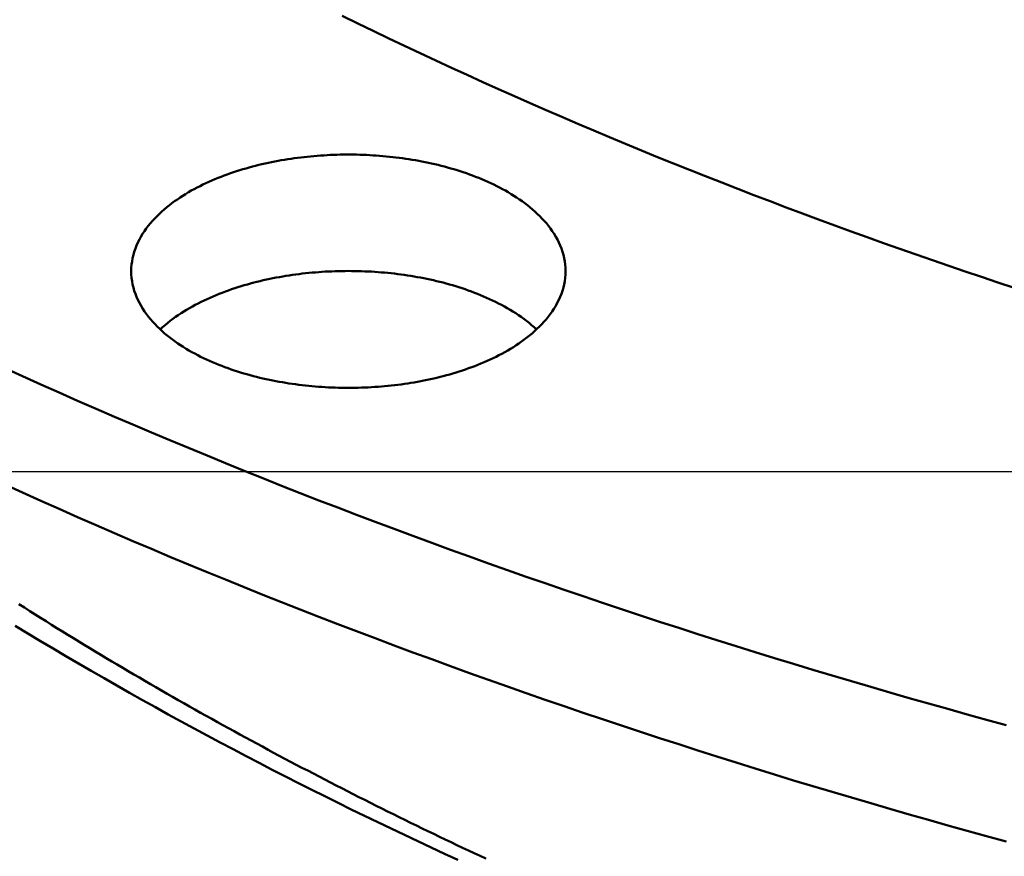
# Model space of a CAD drawing. Header units: millimetres. Extents: x 0 to 841, y 0 to 594.
# Tile 7 of 46: x 215 to 251, y 261 to 292. Entities that reach past the tile are written whole.
import ezdxf

# ---------------------------------------------------------------- set-up
doc = ezdxf.new("R2010")
doc.units = ezdxf.units.MM
for name, color, linetype, lineweight in [('COTA', 7, 'CONTINUOUS', 25), ('FINA', 7, 'CONTINUOUS', 25), ('VIS', 7, 'CONTINUOUS', 50)]:
    doc.layers.add(name, color=color, linetype=linetype, lineweight=lineweight)

msp = doc.modelspace()

# ---------------------------------------------------------------- linework, layer by layer
at = {"layer": 'COTA'}
msp.add_line((276.727, 275.149), (160.694, 275.149), dxfattribs=at)
at = {"layer": 'FINA'}
for points in [[(227.033, 291.81), (227.6, 291.532), (228.168, 291.257), (228.737, 290.984), (229.307, 290.712), (229.878, 290.443), (230.45, 290.176), (231.023, 289.911), (231.597, 289.648), (232.172, 289.388), (232.748, 289.129), (233.324, 288.872), (233.902, 288.618), (234.481, 288.365), (235.06, 288.114), (235.64, 287.866), (236.221, 287.619), (236.803, 287.374), (237.386, 287.132), (237.969, 286.891), (238.554, 286.652), (239.139, 286.415), (239.725, 286.18), (240.311, 285.947), (240.899, 285.716), (241.487, 285.487), (242.076, 285.26), (242.665, 285.034), (243.256, 284.811), (243.847, 284.589), (244.438, 284.369), (245.031, 284.151), (245.624, 283.935), (246.218, 283.72), (246.812, 283.508), (247.407, 283.297), (248.003, 283.088), (248.599, 282.881), (249.196, 282.676), (249.794, 282.472), (250.392, 282.271), (250.99, 282.071), (251.59, 281.872)], [(227.033, 291.81), (227.6, 291.532), (228.168, 291.257), (228.737, 290.984), (229.307, 290.712), (229.878, 290.443), (230.45, 290.176), (231.023, 289.911), (231.597, 289.648), (232.172, 289.388), (232.748, 289.129), (233.324, 288.872), (233.902, 288.618), (234.481, 288.365), (235.06, 288.114), (235.64, 287.866), (236.221, 287.619), (236.803, 287.374), (237.386, 287.132), (237.969, 286.891), (238.554, 286.652), (239.139, 286.415), (239.725, 286.18), (240.311, 285.947), (240.899, 285.716), (241.487, 285.487), (242.076, 285.26), (242.665, 285.034), (243.256, 284.811), (243.847, 284.589), (244.438, 284.369), (245.031, 284.151), (245.624, 283.935), (246.218, 283.72), (246.812, 283.508), (247.407, 283.297), (248.003, 283.088), (248.599, 282.881), (249.196, 282.676), (249.794, 282.472), (250.392, 282.271), (250.99, 282.071), (251.59, 281.872)], [(219.323, 282.481), (219.326, 282.602), (219.336, 282.721), (219.351, 282.84), (219.373, 282.959), (219.4, 283.076), (219.434, 283.191), (219.473, 283.305), (219.517, 283.417), (219.565, 283.526), (219.619, 283.634), (219.677, 283.739), (219.739, 283.842), (219.805, 283.943), (219.874, 284.041), (219.947, 284.137), (220.022, 284.23), (220.101, 284.321), (220.182, 284.41), (220.266, 284.496), (220.352, 284.58), (220.44, 284.661), (220.531, 284.74), (220.623, 284.818), (220.717, 284.893), (220.812, 284.966), (220.909, 285.037), (221.008, 285.106), (221.107, 285.173), (221.208, 285.238), (221.31, 285.301), (221.414, 285.363), (221.518, 285.423), (221.623, 285.481), (221.729, 285.537), (221.836, 285.592), (221.944, 285.645), (222.053, 285.697), (222.162, 285.747), (222.272, 285.795), (222.382, 285.842), (222.494, 285.888), (222.605, 285.932), (222.718, 285.975), (222.83, 286.016), (222.944, 286.057), (223.057, 286.095), (223.172, 286.133), (223.286, 286.169), (223.401, 286.204), (223.517, 286.238), (223.632, 286.27), (223.748, 286.302), (223.865, 286.332), (223.981, 286.361), (224.098, 286.389), (224.215, 286.416), (224.333, 286.441), (224.45, 286.466), (224.568, 286.489), (224.686, 286.511), (224.805, 286.532), (224.923, 286.553), (225.042, 286.572), (225.161, 286.59), (225.28, 286.607), (225.399, 286.623), (225.518, 286.637), (225.637, 286.651), (225.757, 286.664), (225.877, 286.676), (225.996, 286.687), (226.116, 286.697), (226.236, 286.706), (226.356, 286.713), (226.476, 286.72), (226.596, 286.726), (226.716, 286.731), (226.836, 286.735), (226.956, 286.738), (227.076, 286.74), (227.197, 286.741), (227.317, 286.741), (227.437, 286.74), (227.557, 286.738), (227.677, 286.735), (227.797, 286.731), (227.917, 286.726), (228.038, 286.72), (228.157, 286.713), (228.277, 286.706), (228.397, 286.697), (228.517, 286.687), (228.637, 286.676), (228.756, 286.664), (228.876, 286.651), (228.995, 286.637), (229.115, 286.623), (229.234, 286.607), (229.353, 286.59), (229.471, 286.572), (229.59, 286.553), (229.709, 286.532), (229.827, 286.511), (229.945, 286.489), (230.063, 286.466), (230.181, 286.441), (230.298, 286.416), (230.415, 286.389), (230.532, 286.361), (230.649, 286.332), (230.765, 286.302), (230.881, 286.27), (230.997, 286.238), (231.112, 286.204), (231.227, 286.169), (231.342, 286.133), (231.456, 286.095), (231.57, 286.057), (231.683, 286.016), (231.796, 285.975), (231.908, 285.932), (232.02, 285.888), (232.131, 285.842), (232.242, 285.795), (232.351, 285.747), (232.461, 285.697), (232.569, 285.645), (232.677, 285.592), (232.784, 285.537), (232.89, 285.481), (232.995, 285.423), (233.1, 285.363), (233.203, 285.301), (233.305, 285.238), (233.406, 285.173), (233.506, 285.106), (233.604, 285.037), (233.701, 284.966), (233.797, 284.893), (233.891, 284.818), (233.983, 284.74), (234.073, 284.661), (234.161, 284.58), (234.247, 284.496), (234.331, 284.41), (234.412, 284.321), (234.491, 284.23), (234.567, 284.137), (234.639, 284.041), (234.709, 283.943), (234.775, 283.842), (234.836, 283.739), (234.894, 283.634), (234.948, 283.526), (234.997, 283.417), (235.041, 283.305), (235.079, 283.191), (235.113, 283.076), (235.14, 282.959), (235.162, 282.84), (235.178, 282.721), (235.187, 282.602), (235.19, 282.481)], [(232.867, 279.469), (232.76, 279.413), (232.652, 279.358), (232.543, 279.305), (232.434, 279.254), (232.324, 279.204), (232.213, 279.155), (232.102, 279.108), (231.99, 279.063), (231.877, 279.019), (231.764, 278.976), (231.65, 278.935), (231.536, 278.895), (231.422, 278.856), (231.307, 278.819), (231.191, 278.782), (231.075, 278.748), (230.959, 278.714), (230.843, 278.682), (230.726, 278.651), (230.609, 278.621), (230.491, 278.592), (230.374, 278.564), (230.256, 278.538), (230.137, 278.513), (230.019, 278.488), (229.9, 278.465), (229.781, 278.443), (229.662, 278.422), (229.543, 278.402), (229.424, 278.384), (229.304, 278.366), (229.184, 278.349), (229.064, 278.334), (228.944, 278.319), (228.824, 278.306), (228.704, 278.293), (228.583, 278.282), (228.463, 278.271), (228.342, 278.262), (228.222, 278.253), (228.101, 278.246), (227.98, 278.24), (227.86, 278.234), (227.739, 278.23), (227.618, 278.226), (227.497, 278.224), (227.376, 278.222), (227.255, 278.222), (227.134, 278.222), (227.013, 278.224), (226.893, 278.226), (226.772, 278.23), (226.651, 278.234), (226.53, 278.24), (226.409, 278.246), (226.289, 278.254), (226.168, 278.262), (226.047, 278.272), (225.927, 278.282), (225.807, 278.294), (225.686, 278.306), (225.566, 278.32), (225.446, 278.334), (225.326, 278.35), (225.207, 278.366), (225.087, 278.384), (224.968, 278.403), (224.848, 278.423), (224.729, 278.444), (224.61, 278.466), (224.492, 278.489), (224.373, 278.513), (224.255, 278.538), (224.137, 278.565), (224.019, 278.593), (223.902, 278.621), (223.785, 278.651), (223.668, 278.683), (223.551, 278.715), (223.435, 278.748), (223.319, 278.783), (223.204, 278.819), (223.089, 278.857), (222.974, 278.896), (222.86, 278.936), (222.747, 278.977), (222.634, 279.02), (222.521, 279.064), (222.409, 279.109), (222.298, 279.156), (222.187, 279.205), (222.077, 279.255), (221.967, 279.306), (221.859, 279.36), (221.751, 279.414), (221.644, 279.471), (221.538, 279.529), (221.433, 279.589), (221.329, 279.65), (221.226, 279.714), (221.124, 279.779), (221.024, 279.846), (220.924, 279.915), (220.827, 279.986), (220.73, 280.059), (220.636, 280.135), (220.543, 280.212), (220.452, 280.291), (220.363, 280.373), (220.276, 280.457), (220.191, 280.544), (220.109, 280.633), (220.03, 280.724), (219.953, 280.817), (219.88, 280.913), (219.81, 281.012), (219.743, 281.113), (219.681, 281.216), (219.622, 281.322), (219.568, 281.43), (219.519, 281.541), (219.474, 281.653), (219.435, 281.768), (219.401, 281.884), (219.373, 282.001), (219.351, 282.12), (219.336, 282.24), (219.326, 282.361), (219.323, 282.481)], [(220.382, 280.355), (220.471, 280.436), (220.562, 280.515), (220.655, 280.592), (220.75, 280.666), (220.846, 280.739), (220.944, 280.809), (221.043, 280.878), (221.144, 280.944), (221.245, 281.009), (221.348, 281.072), (221.452, 281.133), (221.557, 281.192), (221.663, 281.25), (221.769, 281.306), (221.877, 281.36), (221.985, 281.413), (222.094, 281.464), (222.204, 281.513), (222.315, 281.561), (222.426, 281.608), (222.538, 281.653), (222.65, 281.697), (222.763, 281.739), (222.876, 281.781), (222.99, 281.82), (223.104, 281.859), (223.219, 281.896), (223.334, 281.932), (223.449, 281.966), (223.565, 281.999), (223.681, 282.032), (223.797, 282.063), (223.914, 282.092), (224.031, 282.121), (224.149, 282.148), (224.266, 282.175), (224.384, 282.2), (224.502, 282.224), (224.62, 282.247), (224.739, 282.269), (224.858, 282.289), (224.977, 282.309), (225.096, 282.328), (225.215, 282.345), (225.334, 282.362), (225.454, 282.377), (225.573, 282.392), (225.693, 282.405), (225.813, 282.418), (225.933, 282.429), (226.053, 282.439), (226.173, 282.449), (226.293, 282.457), (226.414, 282.465), (226.534, 282.471), (226.654, 282.476), (226.775, 282.481), (226.895, 282.484), (227.016, 282.487), (227.136, 282.488), (227.257, 282.489), (227.377, 282.488), (227.498, 282.487), (227.618, 282.484), (227.739, 282.481), (227.859, 282.476), (227.979, 282.471), (228.1, 282.465), (228.22, 282.457), (228.34, 282.449), (228.46, 282.439), (228.58, 282.429), (228.7, 282.418), (228.82, 282.405), (228.94, 282.392), (229.06, 282.377), (229.179, 282.362), (229.298, 282.345), (229.418, 282.328), (229.537, 282.309), (229.656, 282.289), (229.774, 282.269), (229.893, 282.247), (230.011, 282.224), (230.129, 282.2), (230.247, 282.175), (230.365, 282.148), (230.482, 282.121), (230.599, 282.092), (230.716, 282.063), (230.832, 282.032), (230.948, 281.999), (231.064, 281.966), (231.18, 281.932), (231.295, 281.896), (231.409, 281.859), (231.524, 281.82), (231.637, 281.781), (231.751, 281.739), (231.863, 281.697), (231.976, 281.653), (232.087, 281.608), (232.199, 281.561), (232.309, 281.513), (232.419, 281.464), (232.528, 281.413), (232.636, 281.36), (232.744, 281.306), (232.851, 281.25), (232.956, 281.192), (233.061, 281.133), (233.165, 281.072), (233.268, 281.009), (233.37, 280.944), (233.47, 280.878), (233.569, 280.809), (233.667, 280.739), (233.763, 280.666), (233.858, 280.592), (233.951, 280.515), (234.042, 280.436), (234.131, 280.355)], [(235.19, 282.481), (235.187, 282.36), (235.178, 282.24), (235.162, 282.12), (235.14, 282.001), (235.112, 281.883), (235.078, 281.767), (235.039, 281.653), (234.994, 281.54), (234.945, 281.43), (234.891, 281.322), (234.832, 281.216), (234.769, 281.112), (234.703, 281.011), (234.633, 280.913), (234.559, 280.816), (234.483, 280.723), (234.403, 280.631), (234.321, 280.543), (234.236, 280.456), (234.149, 280.372), (234.06, 280.29), (233.969, 280.211), (233.876, 280.133), (233.781, 280.058), (233.685, 279.985), (233.587, 279.914), (233.488, 279.845), (233.387, 279.778), (233.285, 279.712), (233.182, 279.649), (233.078, 279.587), (232.973, 279.527), (232.867, 279.469)], [(214.683, 278.952), (215.351, 278.649), (216.021, 278.348), (216.691, 278.049), (217.363, 277.753), (218.036, 277.459), (218.709, 277.168), (219.384, 276.879), (220.059, 276.592), (220.736, 276.308), (221.414, 276.025), (222.092, 275.745), (222.772, 275.468), (223.452, 275.192), (224.133, 274.919), (224.815, 274.648), (225.498, 274.379), (226.182, 274.113), (226.867, 273.849), (227.553, 273.586), (228.239, 273.326), (228.926, 273.069), (229.614, 272.813), (230.303, 272.559), (230.993, 272.308), (231.683, 272.059), (232.374, 271.812), (233.066, 271.567), (233.759, 271.324), (234.452, 271.083), (235.146, 270.844), (235.841, 270.608), (236.537, 270.373), (237.233, 270.14), (237.93, 269.91), (238.627, 269.681), (239.326, 269.455), (240.024, 269.231), (240.724, 269.008), (241.424, 268.788), (242.125, 268.569), (242.826, 268.353), (243.528, 268.138), (244.231, 267.926), (244.934, 267.715), (245.638, 267.507), (246.342, 267.3), (247.047, 267.096), (247.752, 266.893), (248.458, 266.692), (249.165, 266.493), (249.872, 266.296), (250.579, 266.101), (251.288, 265.908)], [(214.683, 274.7), (215.351, 274.396), (216.021, 274.096), (216.691, 273.797), (217.363, 273.501), (218.036, 273.207), (218.709, 272.916), (219.384, 272.627), (220.059, 272.34), (220.736, 272.055), (221.414, 271.773), (222.092, 271.493), (222.772, 271.216), (223.452, 270.94), (224.133, 270.667), (224.815, 270.396), (225.498, 270.127), (226.182, 269.861), (226.867, 269.596), (227.553, 269.334), (228.239, 269.074), (228.926, 268.816), (229.614, 268.561), (230.303, 268.307), (230.993, 268.056), (231.683, 267.807), (232.374, 267.56), (233.066, 267.315), (233.759, 267.072), (234.452, 266.831), (235.146, 266.592), (235.841, 266.355), (236.537, 266.121), (237.233, 265.888), (237.93, 265.658), (238.627, 265.429), (239.326, 265.203), (240.024, 264.978), (240.724, 264.756), (241.424, 264.536), (242.125, 264.317), (242.826, 264.101), (243.528, 263.886), (244.231, 263.674), (244.934, 263.463), (245.638, 263.255), (246.342, 263.048), (247.047, 262.843), (247.752, 262.641), (248.458, 262.44), (249.165, 262.241), (249.872, 262.044), (250.579, 261.849), (251.288, 261.656)], [(215.22, 270.321), (215.418, 270.195), (215.616, 270.07), (215.814, 269.945), (216.012, 269.82), (216.211, 269.696), (216.41, 269.572), (216.609, 269.449), (216.808, 269.326), (217.008, 269.203), (217.207, 269.081), (217.407, 268.959), (217.607, 268.837), (217.808, 268.715), (218.008, 268.594), (218.209, 268.474), (218.41, 268.353), (218.611, 268.233), (218.812, 268.114), (219.014, 267.994), (219.215, 267.875), (219.417, 267.756), (219.62, 267.638), (219.822, 267.52), (220.024, 267.402), (220.227, 267.285), (220.43, 267.168), (220.633, 267.051), (220.836, 266.935), (221.04, 266.819), (221.244, 266.703), (221.448, 266.588), (221.652, 266.473), (221.856, 266.358), (222.06, 266.244), (222.265, 266.13), (222.47, 266.016), (222.675, 265.903), (222.88, 265.79), (223.085, 265.677), (223.291, 265.565), (223.496, 265.453), (223.702, 265.341), (223.908, 265.229), (224.114, 265.118), (224.321, 265.007), (224.527, 264.897), (224.734, 264.787), (224.941, 264.677), (225.148, 264.567), (225.355, 264.458), (225.562, 264.349), (225.77, 264.241), (225.978, 264.132), (226.185, 264.024), (226.393, 263.917), (226.602, 263.809), (226.81, 263.702), (227.019, 263.596), (227.227, 263.489), (227.436, 263.383), (227.645, 263.277), (227.854, 263.172), (228.063, 263.067), (228.273, 262.962), (228.482, 262.857), (228.692, 262.753), (228.902, 262.649), (229.112, 262.545), (229.322, 262.442), (229.533, 262.339), (229.743, 262.236), (229.954, 262.134), (230.165, 262.032), (230.376, 261.93), (230.587, 261.828), (230.798, 261.727), (231.009, 261.626), (231.221, 261.525), (231.432, 261.425), (231.644, 261.325), (231.856, 261.225), (232.068, 261.126), (232.28, 261.027)], [(215.084, 269.529), (215.544, 269.25), (216.006, 268.973), (216.468, 268.697), (216.931, 268.424), (217.396, 268.152), (217.862, 267.881), (218.328, 267.613), (218.796, 267.346), (219.264, 267.081), (219.733, 266.817), (220.204, 266.556), (220.675, 266.296), (221.147, 266.037), (221.62, 265.781), (222.094, 265.525), (222.569, 265.272), (223.045, 265.02), (223.522, 264.77), (223.999, 264.522), (224.478, 264.275), (224.957, 264.029), (225.437, 263.786), (225.918, 263.544), (226.399, 263.303), (226.881, 263.064), (227.365, 262.827), (227.848, 262.591), (228.333, 262.357), (228.819, 262.124), (229.305, 261.893), (229.792, 261.663), (230.279, 261.435), (230.767, 261.209), (231.256, 260.984)]]:
    msp.add_lwpolyline(points, dxfattribs=at)
at = {"layer": 'VIS'}
for points in [[(227.033, 291.81), (227.6, 291.532), (228.168, 291.257), (228.737, 290.984), (229.307, 290.712), (229.878, 290.443), (230.45, 290.176), (231.023, 289.911), (231.597, 289.648), (232.172, 289.388), (232.748, 289.129), (233.324, 288.872), (233.902, 288.618), (234.481, 288.365), (235.06, 288.114), (235.64, 287.866), (236.221, 287.619), (236.803, 287.374), (237.386, 287.132), (237.969, 286.891), (238.554, 286.652), (239.139, 286.415), (239.725, 286.18), (240.311, 285.947), (240.899, 285.716), (241.487, 285.487), (242.076, 285.26), (242.665, 285.034), (243.256, 284.811), (243.847, 284.589), (244.438, 284.369), (245.031, 284.151), (245.624, 283.935), (246.218, 283.72), (246.812, 283.508), (247.407, 283.297), (248.003, 283.088), (248.599, 282.881), (249.196, 282.676), (249.794, 282.472), (250.392, 282.271), (250.99, 282.071), (251.59, 281.872)], [(227.033, 291.81), (227.6, 291.532), (228.168, 291.257), (228.737, 290.984), (229.307, 290.712), (229.878, 290.443), (230.45, 290.176), (231.023, 289.911), (231.597, 289.648), (232.172, 289.388), (232.748, 289.129), (233.324, 288.872), (233.902, 288.618), (234.481, 288.365), (235.06, 288.114), (235.64, 287.866), (236.221, 287.619), (236.803, 287.374), (237.386, 287.132), (237.969, 286.891), (238.554, 286.652), (239.139, 286.415), (239.725, 286.18), (240.311, 285.947), (240.899, 285.716), (241.487, 285.487), (242.076, 285.26), (242.665, 285.034), (243.256, 284.811), (243.847, 284.589), (244.438, 284.369), (245.031, 284.151), (245.624, 283.935), (246.218, 283.72), (246.812, 283.508), (247.407, 283.297), (248.003, 283.088), (248.599, 282.881), (249.196, 282.676), (249.794, 282.472), (250.392, 282.271), (250.99, 282.071), (251.59, 281.872)], [(219.323, 282.481), (219.326, 282.602), (219.336, 282.721), (219.351, 282.84), (219.373, 282.959), (219.4, 283.076), (219.434, 283.191), (219.473, 283.305), (219.517, 283.417), (219.565, 283.526), (219.619, 283.634), (219.677, 283.739), (219.739, 283.842), (219.805, 283.943), (219.874, 284.041), (219.947, 284.137), (220.022, 284.23), (220.101, 284.321), (220.182, 284.41), (220.266, 284.496), (220.352, 284.58), (220.44, 284.661), (220.531, 284.74), (220.623, 284.818), (220.717, 284.893), (220.812, 284.966), (220.909, 285.037), (221.008, 285.106), (221.107, 285.173), (221.208, 285.238), (221.31, 285.301), (221.414, 285.363), (221.518, 285.423), (221.623, 285.481), (221.729, 285.537), (221.836, 285.592), (221.944, 285.645), (222.053, 285.697), (222.162, 285.747), (222.272, 285.795), (222.382, 285.842), (222.494, 285.888), (222.605, 285.932), (222.718, 285.975), (222.83, 286.016), (222.944, 286.057), (223.057, 286.095), (223.172, 286.133), (223.286, 286.169), (223.401, 286.204), (223.517, 286.238), (223.632, 286.27), (223.748, 286.302), (223.865, 286.332), (223.981, 286.361), (224.098, 286.389), (224.215, 286.416), (224.333, 286.441), (224.45, 286.466), (224.568, 286.489), (224.686, 286.511), (224.805, 286.532), (224.923, 286.553), (225.042, 286.572), (225.161, 286.59), (225.28, 286.607), (225.399, 286.623), (225.518, 286.637), (225.637, 286.651), (225.757, 286.664), (225.877, 286.676), (225.996, 286.687), (226.116, 286.697), (226.236, 286.706), (226.356, 286.713), (226.476, 286.72), (226.596, 286.726), (226.716, 286.731), (226.836, 286.735), (226.956, 286.738), (227.076, 286.74), (227.197, 286.741), (227.317, 286.741), (227.437, 286.74), (227.557, 286.738), (227.677, 286.735), (227.797, 286.731), (227.917, 286.726), (228.038, 286.72), (228.157, 286.713), (228.277, 286.706), (228.397, 286.697), (228.517, 286.687), (228.637, 286.676), (228.756, 286.664), (228.876, 286.651), (228.995, 286.637), (229.115, 286.623), (229.234, 286.607), (229.353, 286.59), (229.471, 286.572), (229.59, 286.553), (229.709, 286.532), (229.827, 286.511), (229.945, 286.489), (230.063, 286.466), (230.181, 286.441), (230.298, 286.416), (230.415, 286.389), (230.532, 286.361), (230.649, 286.332), (230.765, 286.302), (230.881, 286.27), (230.997, 286.238), (231.112, 286.204), (231.227, 286.169), (231.342, 286.133), (231.456, 286.095), (231.57, 286.057), (231.683, 286.016), (231.796, 285.975), (231.908, 285.932), (232.02, 285.888), (232.131, 285.842), (232.242, 285.795), (232.351, 285.747), (232.461, 285.697), (232.569, 285.645), (232.677, 285.592), (232.784, 285.537), (232.89, 285.481), (232.995, 285.423), (233.1, 285.363), (233.203, 285.301), (233.305, 285.238), (233.406, 285.173), (233.506, 285.106), (233.604, 285.037), (233.701, 284.966), (233.797, 284.893), (233.891, 284.818), (233.983, 284.74), (234.073, 284.661), (234.161, 284.58), (234.247, 284.496), (234.331, 284.41), (234.412, 284.321), (234.491, 284.23), (234.567, 284.137), (234.639, 284.041), (234.709, 283.943), (234.775, 283.842), (234.836, 283.739), (234.894, 283.634), (234.948, 283.526), (234.997, 283.417), (235.041, 283.305), (235.079, 283.191), (235.113, 283.076), (235.14, 282.959), (235.162, 282.84), (235.178, 282.721), (235.187, 282.602), (235.19, 282.481)], [(232.867, 279.469), (232.76, 279.413), (232.652, 279.358), (232.543, 279.305), (232.434, 279.254), (232.324, 279.204), (232.213, 279.155), (232.102, 279.108), (231.99, 279.063), (231.877, 279.019), (231.764, 278.976), (231.65, 278.935), (231.536, 278.895), (231.422, 278.856), (231.307, 278.819), (231.191, 278.782), (231.075, 278.748), (230.959, 278.714), (230.843, 278.682), (230.726, 278.651), (230.609, 278.621), (230.491, 278.592), (230.374, 278.564), (230.256, 278.538), (230.137, 278.513), (230.019, 278.488), (229.9, 278.465), (229.781, 278.443), (229.662, 278.422), (229.543, 278.402), (229.424, 278.384), (229.304, 278.366), (229.184, 278.349), (229.064, 278.334), (228.944, 278.319), (228.824, 278.306), (228.704, 278.293), (228.583, 278.282), (228.463, 278.271), (228.342, 278.262), (228.222, 278.253), (228.101, 278.246), (227.98, 278.24), (227.86, 278.234), (227.739, 278.23), (227.618, 278.226), (227.497, 278.224), (227.376, 278.222), (227.255, 278.222), (227.134, 278.222), (227.013, 278.224), (226.893, 278.226), (226.772, 278.23), (226.651, 278.234), (226.53, 278.24), (226.409, 278.246), (226.289, 278.254), (226.168, 278.262), (226.047, 278.272), (225.927, 278.282), (225.807, 278.294), (225.686, 278.306), (225.566, 278.32), (225.446, 278.334), (225.326, 278.35), (225.207, 278.366), (225.087, 278.384), (224.968, 278.403), (224.848, 278.423), (224.729, 278.444), (224.61, 278.466), (224.492, 278.489), (224.373, 278.513), (224.255, 278.538), (224.137, 278.565), (224.019, 278.593), (223.902, 278.621), (223.785, 278.651), (223.668, 278.683), (223.551, 278.715), (223.435, 278.748), (223.319, 278.783), (223.204, 278.819), (223.089, 278.857), (222.974, 278.896), (222.86, 278.936), (222.747, 278.977), (222.634, 279.02), (222.521, 279.064), (222.409, 279.109), (222.298, 279.156), (222.187, 279.205), (222.077, 279.255), (221.967, 279.306), (221.859, 279.36), (221.751, 279.414), (221.644, 279.471), (221.538, 279.529), (221.433, 279.589), (221.329, 279.65), (221.226, 279.714), (221.124, 279.779), (221.024, 279.846), (220.924, 279.915), (220.827, 279.986), (220.73, 280.059), (220.636, 280.135), (220.543, 280.212), (220.452, 280.291), (220.363, 280.373), (220.276, 280.457), (220.191, 280.544), (220.109, 280.633), (220.03, 280.724), (219.953, 280.817), (219.88, 280.913), (219.81, 281.012), (219.743, 281.113), (219.681, 281.216), (219.622, 281.322), (219.568, 281.43), (219.519, 281.541), (219.474, 281.653), (219.435, 281.768), (219.401, 281.884), (219.373, 282.001), (219.351, 282.12), (219.336, 282.24), (219.326, 282.361), (219.323, 282.481)], [(220.382, 280.355), (220.471, 280.436), (220.562, 280.515), (220.655, 280.592), (220.75, 280.666), (220.846, 280.739), (220.944, 280.809), (221.043, 280.878), (221.144, 280.944), (221.245, 281.009), (221.348, 281.072), (221.452, 281.133), (221.557, 281.192), (221.663, 281.25), (221.769, 281.306), (221.877, 281.36), (221.985, 281.413), (222.094, 281.464), (222.204, 281.513), (222.315, 281.561), (222.426, 281.608), (222.538, 281.653), (222.65, 281.697), (222.763, 281.739), (222.876, 281.781), (222.99, 281.82), (223.104, 281.859), (223.219, 281.896), (223.334, 281.932), (223.449, 281.966), (223.565, 281.999), (223.681, 282.032), (223.797, 282.063), (223.914, 282.092), (224.031, 282.121), (224.149, 282.148), (224.266, 282.175), (224.384, 282.2), (224.502, 282.224), (224.62, 282.247), (224.739, 282.269), (224.858, 282.289), (224.977, 282.309), (225.096, 282.328), (225.215, 282.345), (225.334, 282.362), (225.454, 282.377), (225.573, 282.392), (225.693, 282.405), (225.813, 282.418), (225.933, 282.429), (226.053, 282.439), (226.173, 282.449), (226.293, 282.457), (226.414, 282.465), (226.534, 282.471), (226.654, 282.476), (226.775, 282.481), (226.895, 282.484), (227.016, 282.487), (227.136, 282.488), (227.257, 282.489), (227.377, 282.488), (227.498, 282.487), (227.618, 282.484), (227.739, 282.481), (227.859, 282.476), (227.979, 282.471), (228.1, 282.465), (228.22, 282.457), (228.34, 282.449), (228.46, 282.439), (228.58, 282.429), (228.7, 282.418), (228.82, 282.405), (228.94, 282.392), (229.06, 282.377), (229.179, 282.362), (229.298, 282.345), (229.418, 282.328), (229.537, 282.309), (229.656, 282.289), (229.774, 282.269), (229.893, 282.247), (230.011, 282.224), (230.129, 282.2), (230.247, 282.175), (230.365, 282.148), (230.482, 282.121), (230.599, 282.092), (230.716, 282.063), (230.832, 282.032), (230.948, 281.999), (231.064, 281.966), (231.18, 281.932), (231.295, 281.896), (231.409, 281.859), (231.524, 281.82), (231.637, 281.781), (231.751, 281.739), (231.863, 281.697), (231.976, 281.653), (232.087, 281.608), (232.199, 281.561), (232.309, 281.513), (232.419, 281.464), (232.528, 281.413), (232.636, 281.36), (232.744, 281.306), (232.851, 281.25), (232.956, 281.192), (233.061, 281.133), (233.165, 281.072), (233.268, 281.009), (233.37, 280.944), (233.47, 280.878), (233.569, 280.809), (233.667, 280.739), (233.763, 280.666), (233.858, 280.592), (233.951, 280.515), (234.042, 280.436), (234.131, 280.355)], [(235.19, 282.481), (235.187, 282.36), (235.178, 282.24), (235.162, 282.12), (235.14, 282.001), (235.112, 281.883), (235.078, 281.767), (235.039, 281.653), (234.994, 281.54), (234.945, 281.43), (234.891, 281.322), (234.832, 281.216), (234.769, 281.112), (234.703, 281.011), (234.633, 280.913), (234.559, 280.816), (234.483, 280.723), (234.403, 280.631), (234.321, 280.543), (234.236, 280.456), (234.149, 280.372), (234.06, 280.29), (233.969, 280.211), (233.876, 280.133), (233.781, 280.058), (233.685, 279.985), (233.587, 279.914), (233.488, 279.845), (233.387, 279.778), (233.285, 279.712), (233.182, 279.649), (233.078, 279.587), (232.973, 279.527), (232.867, 279.469)], [(214.683, 278.952), (215.351, 278.649), (216.021, 278.348), (216.691, 278.049), (217.363, 277.753), (218.036, 277.459), (218.709, 277.168), (219.384, 276.879), (220.059, 276.592), (220.736, 276.308), (221.414, 276.025), (222.092, 275.745), (222.772, 275.468), (223.452, 275.192), (224.133, 274.919), (224.815, 274.648), (225.498, 274.379), (226.182, 274.113), (226.867, 273.849), (227.553, 273.586), (228.239, 273.326), (228.926, 273.069), (229.614, 272.813), (230.303, 272.559), (230.993, 272.308), (231.683, 272.059), (232.374, 271.812), (233.066, 271.567), (233.759, 271.324), (234.452, 271.083), (235.146, 270.844), (235.841, 270.608), (236.537, 270.373), (237.233, 270.14), (237.93, 269.91), (238.627, 269.681), (239.326, 269.455), (240.024, 269.231), (240.724, 269.008), (241.424, 268.788), (242.125, 268.569), (242.826, 268.353), (243.528, 268.138), (244.231, 267.926), (244.934, 267.715), (245.638, 267.507), (246.342, 267.3), (247.047, 267.096), (247.752, 266.893), (248.458, 266.692), (249.165, 266.493), (249.872, 266.296), (250.579, 266.101), (251.288, 265.908)], [(214.683, 274.7), (215.351, 274.396), (216.021, 274.096), (216.691, 273.797), (217.363, 273.501), (218.036, 273.207), (218.709, 272.916), (219.384, 272.627), (220.059, 272.34), (220.736, 272.055), (221.414, 271.773), (222.092, 271.493), (222.772, 271.216), (223.452, 270.94), (224.133, 270.667), (224.815, 270.396), (225.498, 270.127), (226.182, 269.861), (226.867, 269.596), (227.553, 269.334), (228.239, 269.074), (228.926, 268.816), (229.614, 268.561), (230.303, 268.307), (230.993, 268.056), (231.683, 267.807), (232.374, 267.56), (233.066, 267.315), (233.759, 267.072), (234.452, 266.831), (235.146, 266.592), (235.841, 266.355), (236.537, 266.121), (237.233, 265.888), (237.93, 265.658), (238.627, 265.429), (239.326, 265.203), (240.024, 264.978), (240.724, 264.756), (241.424, 264.536), (242.125, 264.317), (242.826, 264.101), (243.528, 263.886), (244.231, 263.674), (244.934, 263.463), (245.638, 263.255), (246.342, 263.048), (247.047, 262.843), (247.752, 262.641), (248.458, 262.44), (249.165, 262.241), (249.872, 262.044), (250.579, 261.849), (251.288, 261.656)], [(215.22, 270.321), (215.418, 270.195), (215.616, 270.07), (215.814, 269.945), (216.012, 269.82), (216.211, 269.696), (216.41, 269.572), (216.609, 269.449), (216.808, 269.326), (217.008, 269.203), (217.207, 269.081), (217.407, 268.959), (217.607, 268.837), (217.808, 268.715), (218.008, 268.594), (218.209, 268.474), (218.41, 268.353), (218.611, 268.233), (218.812, 268.114), (219.014, 267.994), (219.215, 267.875), (219.417, 267.756), (219.62, 267.638), (219.822, 267.52), (220.024, 267.402), (220.227, 267.285), (220.43, 267.168), (220.633, 267.051), (220.836, 266.935), (221.04, 266.819), (221.244, 266.703), (221.448, 266.588), (221.652, 266.473), (221.856, 266.358), (222.06, 266.244), (222.265, 266.13), (222.47, 266.016), (222.675, 265.903), (222.88, 265.79), (223.085, 265.677), (223.291, 265.565), (223.496, 265.453), (223.702, 265.341), (223.908, 265.229), (224.114, 265.118), (224.321, 265.007), (224.527, 264.897), (224.734, 264.787), (224.941, 264.677), (225.148, 264.567), (225.355, 264.458), (225.562, 264.349), (225.77, 264.241), (225.978, 264.132), (226.185, 264.024), (226.393, 263.917), (226.602, 263.809), (226.81, 263.702), (227.019, 263.596), (227.227, 263.489), (227.436, 263.383), (227.645, 263.277), (227.854, 263.172), (228.063, 263.067), (228.273, 262.962), (228.482, 262.857), (228.692, 262.753), (228.902, 262.649), (229.112, 262.545), (229.322, 262.442), (229.533, 262.339), (229.743, 262.236), (229.954, 262.134), (230.165, 262.032), (230.376, 261.93), (230.587, 261.828), (230.798, 261.727), (231.009, 261.626), (231.221, 261.525), (231.432, 261.425), (231.644, 261.325), (231.856, 261.225), (232.068, 261.126), (232.28, 261.027)], [(215.084, 269.529), (215.544, 269.25), (216.006, 268.973), (216.468, 268.697), (216.931, 268.424), (217.396, 268.152), (217.862, 267.881), (218.328, 267.613), (218.796, 267.346), (219.264, 267.081), (219.733, 266.817), (220.204, 266.556), (220.675, 266.296), (221.147, 266.037), (221.62, 265.781), (222.094, 265.525), (222.569, 265.272), (223.045, 265.02), (223.522, 264.77), (223.999, 264.522), (224.478, 264.275), (224.957, 264.029), (225.437, 263.786), (225.918, 263.544), (226.399, 263.303), (226.881, 263.064), (227.365, 262.827), (227.848, 262.591), (228.333, 262.357), (228.819, 262.124), (229.305, 261.893), (229.792, 261.663), (230.279, 261.435), (230.767, 261.209), (231.256, 260.984)]]:
    msp.add_lwpolyline(points, dxfattribs=at)

doc.saveas('drawing.dxf')
